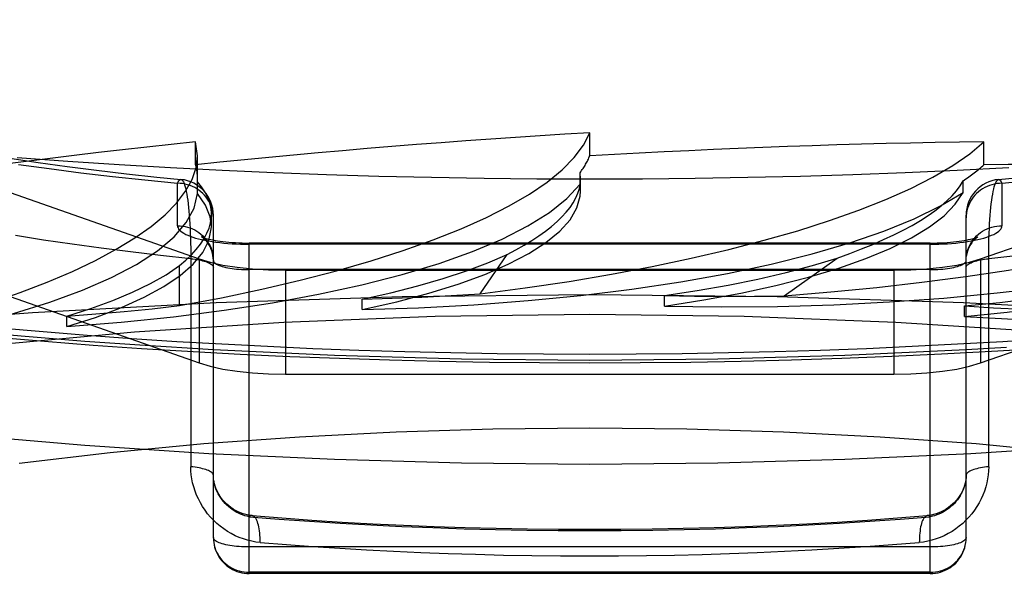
# Model space of a CAD drawing. Header units: inches. Extents: x 0 to 230, y 0 to 149.
# Tile 224 of 256: x 103.092 to 103.367, y 110.27 to 110.429. Entities that reach past the tile are written whole.
import ezdxf

# ---------------------------------------------------------------- set-up
doc = ezdxf.new("R2010")
doc.units = ezdxf.units.IN
doc.header["$LTSCALE"] = 12.6482830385
doc.header["$MEASUREMENT"] = 0
doc.linetypes.add('HIDDEN', pattern=[0.2, 0.1, -0.1])
doc.layers.get('0').update_dxf_attribs({"linetype": 'CONTINUOUS'})
doc.layers.add('DEFAULT_2', color=8, linetype='HIDDEN')

msp = doc.modelspace()

# ---------------------------------------------------------------- linework, layer by layer
at = {"color": 7, "linetype": 'Continuous'}
for p, q in [((103.1123309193, 110.3382860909), (103.1258969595, 110.3373508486)), ((103.1258969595, 110.3373508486), (103.1370095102, 110.3366683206)), ((103.1370095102, 110.3366683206), (103.15340951, 110.3357642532)), ((103.3647776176, 110.3366660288), (103.3766947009, 110.3374028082)), ((103.1797395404, 110.3063458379), (103.1446153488, 110.307987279)), ((103.3917632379, 110.3102706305), (103.3571785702, 110.307987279))]:
    msp.add_line(p, q, dxfattribs=at)
for points in [[(103.1446153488, 110.307987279), (103.1100306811, 110.3102706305), (103.0761665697, 110.3131891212), (103.043189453, 110.3167231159), (103.0112747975, 110.3208592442), (102.9805765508, 110.3255719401), (102.9512610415, 110.3308415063), (102.9234665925, 110.3366369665), (102.8973470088, 110.3429326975), (102.8730221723, 110.3496929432), (102.8506302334, 110.3568866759), (102.8302701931, 110.364474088), (102.8120617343, 110.372419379), (102.7960809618, 110.3806794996), (102.782426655, 110.3892146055), (102.7711504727, 110.3979792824), (102.76232828, 110.4069304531), (102.7559862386, 110.4160212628), (102.7521757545, 110.4252062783), (102.7519447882, 110.4268736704)], [(103.2508969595, 110.384479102), (103.2361723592, 110.3845289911), (103.2214578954, 110.3846786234), (103.2067636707, 110.3849278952), (103.1920997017, 110.3852766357), (103.1774759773, 110.385724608), (103.1629025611, 110.3862715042), (103.148389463, 110.3869169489), (103.1339466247, 110.3876604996), (103.1195839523, 110.3885016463), (103.1053112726, 110.3894398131), (103.0911383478, 110.3904743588)], [(103.3678472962, 110.3876604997), (103.3534044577, 110.386916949), (103.3388913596, 110.3862715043), (103.3243179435, 110.385724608), (103.3096942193, 110.3852766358), (103.2950302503, 110.3849278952), (103.2803360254, 110.3846786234), (103.265621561, 110.3845289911), (103.2508969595, 110.384479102)], [(103.0853396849, 110.3404591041), (103.0987907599, 110.3393234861), (103.1123309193, 110.3382860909)], [(103.15340951, 110.3357642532), (103.167228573, 110.3351208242), (103.1810973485, 110.3345761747), (103.1950075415, 110.3341304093), (103.2089509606, 110.3337836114), (103.2229192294, 110.3335358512), (103.2369045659, 110.333387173), (103.2508969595, 110.3333376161)], [(103.2508969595, 110.3333376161), (103.2649891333, 110.3333878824), (103.2790734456, 110.3335386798), (103.2931396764, 110.333789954), (103.3071798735, 110.3341416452), (103.3211854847, 110.3345936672), (103.3351481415, 110.3351459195), (103.3490593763, 110.3357982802), (103.3647776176, 110.3366660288)], [(103.3571785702, 110.307987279), (103.3220543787, 110.3063458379), (103.2866567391, 110.3053612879), (103.2508969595, 110.3050286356)], [(103.2508969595, 110.3050286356), (103.21513718, 110.3053612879), (103.1797395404, 110.3063458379)]]:
    msp.add_lwpolyline(points, dxfattribs=at)
at = {"layer": 'DEFAULT_2', "color": 8, "linetype": 'HIDDEN'}
for p, q in [((102.9935913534, 110.4141764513), (103.1419028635, 110.3622602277)), ((103.3598910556, 110.3622602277), (103.5082025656, 110.4141764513)), ((103.2508969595, 110.3909934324), (103.2508969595, 110.3974255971)), ((103.1409323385, 110.388503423), (103.1409323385, 110.3949355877)), ((103.1414751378, 110.3910020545), (103.1409323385, 110.3949355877)), ((103.3608615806, 110.388503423), (103.3608615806, 110.3949355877)), ((103.1414781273, 110.3847285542), (103.1414781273, 110.3909825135)), ((102.9935913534, 110.3851986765), (103.1419028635, 110.3332824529)), ((103.2481920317, 110.3830775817), (103.2481920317, 110.3862929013)), ((103.2483506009, 110.3844948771), (103.2481920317, 110.3862929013)), ((103.3598910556, 110.3332824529), (103.5082025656, 110.3851986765)), ((103.1358969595, 110.3715351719), (103.1358969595, 110.3833596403)), ((103.1414422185, 110.3837531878), (103.1414786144, 110.384730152)), ((103.1414422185, 110.3805378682), (103.1414422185, 110.3837531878)), ((103.2483497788, 110.3811942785), (103.2481920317, 110.3830775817)), ((103.2483518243, 110.3812026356), (103.2483518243, 110.3844812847)), ((103.3550240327, 110.3807810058), (103.3550240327, 110.3839963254)), ((103.3658969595, 110.3833596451), (103.3658969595, 110.3715351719)), ((103.1453534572, 110.3713148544), (103.1453534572, 110.3747371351)), ((103.1458969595, 110.2846018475), (103.1458969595, 110.3744759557)), ((103.3558969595, 110.2846018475), (103.3558969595, 110.3744759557)), ((103.1558969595, 110.2746018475), (103.1558969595, 110.3666995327)), ((103.3458969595, 110.3666995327), (103.1558969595, 110.3666995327)), ((103.3458969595, 110.366358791), (103.1558969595, 110.366358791)), ((103.3458969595, 110.2746018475), (103.3458969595, 110.3666995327)), ((103.1396014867, 110.3638071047), (103.1396066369, 110.3043772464)), ((103.2203496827, 110.3525491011), (103.2278491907, 110.3635571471)), ((103.136467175, 110.3492662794), (103.136467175, 110.3604441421)), ((103.1419028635, 110.3622602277), (103.1419028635, 110.3332824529)), ((103.3051603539, 110.3520120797), (103.3199315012, 110.3625158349)), ((103.3598910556, 110.3622602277), (103.3598910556, 110.3332824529)), ((103.3458969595, 110.3592877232), (103.1558969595, 110.3592877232)), ((103.166025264, 110.3591118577), (103.166025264, 110.3301340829)), ((103.166025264, 110.3591118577), (103.335768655, 110.3591118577)), ((103.335768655, 110.3591118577), (103.335768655, 110.3301340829)), ((103.2717207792, 110.3491128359), (103.2717207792, 110.35203715)), ((103.18740131, 110.3481465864), (103.18740131, 110.3510709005)), ((103.3554075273, 110.3462747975), (103.3554075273, 110.3491991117)), ((103.1050111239, 110.3434054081), (103.1050111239, 110.3463297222)), ((103.1458969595, 110.3369051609), (103.1254064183, 110.3382332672)), ((103.3671864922, 110.3376257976), (103.3558969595, 110.3369051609)), ((103.166025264, 110.3301340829), (103.335768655, 110.3301340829)), ((103.3556634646, 110.2824535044), (103.3557951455, 110.2832270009)), ((103.3557926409, 110.2831611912), (103.3558714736, 110.2839126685)), ((103.3558707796, 110.2838787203), (103.3558969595, 110.2846018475)), ((103.3458969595, 110.2820136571), (103.1558969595, 110.2820136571)), ((103.3458969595, 110.2749425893), (103.1558969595, 110.2749425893)), ((103.3458969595, 110.2746018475), (103.1558969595, 110.2746018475))]:
    msp.add_line(p, q, dxfattribs=at)
for points in [[(103.1254064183, 110.3382332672), (103.1100306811, 110.3392484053), (103.0761665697, 110.342166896), (103.043189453, 110.3457008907), (103.0112747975, 110.349837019), (102.9805765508, 110.3545497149), (102.9512610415, 110.3598192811), (102.9234665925, 110.3656147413), (102.8973470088, 110.3719104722), (102.8730221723, 110.378670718), (102.8506302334, 110.3858644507), (102.8302701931, 110.3934518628), (102.8120617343, 110.4013971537), (102.7960809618, 110.4096572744), (102.782426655, 110.4181923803), (102.7711504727, 110.4269570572), (102.76232828, 110.4359082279), (102.7559862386, 110.4449990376), (102.7521757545, 110.4541840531), (102.7508969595, 110.4634159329)], [(103.089093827, 110.3903270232), (103.0970276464, 110.3891681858), (103.1051108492, 110.3880652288), (103.1133344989, 110.3870199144), (103.1216910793, 110.3860336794), (103.1301719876, 110.3851079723), (103.1368731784, 110.3844282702)], [(103.0915080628, 110.3886288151), (103.100138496, 110.3874394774), (103.1089028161, 110.3863167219), (103.1177903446, 110.3852617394), (103.1267868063, 110.384276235), (103.1358969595, 110.3833596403)], [(103.3649207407, 110.3844282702), (103.3716231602, 110.3851081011)], [(103.1050111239, 110.3434054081), (103.1201406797, 110.344624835), (103.1347540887, 110.3461408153), (103.1488946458, 110.3479595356), (103.162432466, 110.3500624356), (103.175277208, 110.3524389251), (103.1873535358, 110.3550712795), (103.1985768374, 110.3579450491), (103.2088846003, 110.3610398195), (103.2182025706, 110.3643379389), (103.2264813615, 110.3678166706), (103.2336591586, 110.3714564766), (103.2396989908, 110.3752301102), (103.2445360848, 110.3790995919), (103.2481920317, 110.3830775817)], [(103.1358969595, 110.3833596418), (103.1360828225, 110.383742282), (103.1362703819, 110.3840412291), (103.1364575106, 110.3842558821), (103.136644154, 110.3843856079), (103.1368296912, 110.3844301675), (103.1368731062, 110.3844282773)], [(103.1458969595, 110.3737003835), (103.1458714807, 110.3743894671), (103.1457951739, 110.3750750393), (103.1456684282, 110.3757536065), (103.1454918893, 110.376421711), (103.1452664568, 110.3770759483), (103.1449932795, 110.3777129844), (103.1446737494, 110.3783295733), (103.1443094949, 110.3789225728), (103.1439023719, 110.3794889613), (103.1434544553, 110.3800258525), (103.1429680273, 110.3805305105), (103.1424455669, 110.3810003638), (103.1418897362, 110.3814330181), (103.1413033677, 110.3818262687), (103.1406894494, 110.3821781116), (103.1400511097, 110.3824867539), (103.1393916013, 110.3827506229), (103.1387142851, 110.382968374), (103.1380226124, 110.3831388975), (103.1373201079, 110.3832613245), (103.1366103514, 110.3833350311), (103.1358969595, 110.3833596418)], [(103.1368731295, 110.384428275), (103.137013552, 110.3843896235), (103.1371951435, 110.384264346), (103.1373738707, 110.3840549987), (103.1375491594, 110.3837625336), (103.1377204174, 110.3833881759), (103.1378871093, 110.3829334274), (103.1380486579, 110.3824000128), (103.1382045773, 110.3817899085), (103.1383543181, 110.3811052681), (103.1384974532, 110.3803484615), (103.138633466, 110.3795220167), (103.1387619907, 110.3786286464), (103.1388825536, 110.3776711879), (103.1389948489, 110.3766526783), (103.1390984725, 110.3755760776), (103.1391931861, 110.3744445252), (103.1392786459, 110.3732610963), (103.1393546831, 110.3720289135), (103.139420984, 110.3707513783), (103.139477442, 110.3694318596), (103.1395237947, 110.3680740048), (103.1395600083, 110.3666815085), (103.1395858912, 110.3652580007), (103.1396014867, 110.3638071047)], [(103.3658969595, 110.3833596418), (103.3651835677, 110.3833350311), (103.3644738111, 110.3832613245), (103.3637713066, 110.3831388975), (103.363079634, 110.382968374), (103.3624023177, 110.3827506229), (103.3617428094, 110.3824867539), (103.3611044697, 110.3821781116), (103.3604905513, 110.3818262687), (103.3599041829, 110.3814330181), (103.3593483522, 110.3810003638), (103.3588258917, 110.3805305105), (103.3583394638, 110.3800258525), (103.3578915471, 110.3794889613), (103.3574844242, 110.3789225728), (103.3571201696, 110.3783295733), (103.3568006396, 110.3777129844), (103.3565274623, 110.3770759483), (103.3563020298, 110.376421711), (103.3561254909, 110.3757536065), (103.3559987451, 110.3750750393), (103.3559224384, 110.3743894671), (103.3558969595, 110.3737003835)], [(103.3621872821, 110.3043772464), (103.3621924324, 110.3638071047), (103.3622080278, 110.3652580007), (103.3622339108, 110.3666815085), (103.3622701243, 110.3680740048), (103.362316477, 110.3694318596), (103.3623729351, 110.3707513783), (103.362439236, 110.3720289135), (103.3625152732, 110.3732610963), (103.362600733, 110.3744445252), (103.3626954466, 110.3755760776), (103.3627990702, 110.3766526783), (103.3629113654, 110.3776711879), (103.3630319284, 110.3786286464), (103.3631604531, 110.3795220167), (103.3632964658, 110.3803484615), (103.363439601, 110.3811052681), (103.3635893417, 110.3817899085), (103.3637452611, 110.3824000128), (103.3639068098, 110.3829334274), (103.3640735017, 110.3833881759), (103.3642447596, 110.3837625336), (103.3644200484, 110.3840549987), (103.3645987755, 110.384264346), (103.3647803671, 110.3843896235), (103.3649207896, 110.384428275)], [(103.3649208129, 110.3844282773), (103.3649642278, 110.3844301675), (103.3651497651, 110.3843856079), (103.3653364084, 110.3842558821), (103.3655235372, 110.3840412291), (103.3657110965, 110.383742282), (103.3658969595, 110.3833596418)], [(103.3658969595, 110.3833596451), (103.3750069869, 110.3842762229)], [(103.0270536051, 110.3350333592), (103.0411351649, 110.3369142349), (103.0545094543, 110.3390639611), (103.0672149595, 110.3414905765), (103.0791362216, 110.3441699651), (103.0901913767, 110.3470876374), (103.1003181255, 110.3502227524), (103.1094428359, 110.3535572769), (103.1175176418, 110.3570682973), (103.1244812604, 110.3607350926), (103.1303003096, 110.3645330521), (103.1349270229, 110.3684401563), (103.1383432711, 110.3724279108), (103.1405107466, 110.3764560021), (103.1414422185, 110.3805378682)], [(103.1453508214, 110.3713167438), (103.1450266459, 110.373995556), (103.1437297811, 110.3772759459), (103.1414422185, 110.3805378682)], [(103.18740131, 110.3481465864), (103.1970615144, 110.350337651), (103.2059800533, 110.3527006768), (103.2141797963, 110.355243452), (103.2215921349, 110.3579426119), (103.2281670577, 110.3607836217), (103.2338716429, 110.3637477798), (103.2386630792, 110.3668179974), (103.2425210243, 110.369974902), (103.2454136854, 110.3732006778), (103.2473326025, 110.3764735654), (103.2482563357, 110.3797624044), (103.2483497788, 110.3811942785)], [(103.18740131, 110.3481465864), (103.203119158, 110.348667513), (103.2185276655, 110.349503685), (103.2336736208, 110.3506592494), (103.2484166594, 110.3521217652), (103.2626607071, 110.3538848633), (103.2763196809, 110.3559344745), (103.2893005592, 110.3582601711), (103.3015280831, 110.3608446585), (103.3129172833, 110.3636738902), (103.323404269, 110.3667276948), (103.3329150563, 110.3699896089), (103.341394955, 110.3734344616), (103.3487546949, 110.3770277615), (103.3550240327, 110.3807810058)], [(103.2717207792, 110.3491128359), (103.2827042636, 110.3508364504), (103.293072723, 110.3527627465), (103.3028539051, 110.3548983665), (103.3119645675, 110.357223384), (103.320345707, 110.3597257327), (103.3279523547, 110.3623884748), (103.3347308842, 110.3651967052), (103.3406482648, 110.3681322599), (103.3456612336, 110.3711790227), (103.3497468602, 110.374315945), (103.3528631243, 110.3775133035), (103.3550240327, 110.3807810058)], [(103.1050111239, 110.3434054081), (103.1130545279, 110.3459973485), (103.120252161, 110.3487253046), (103.12662132, 110.3515979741), (103.1321101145, 110.3545892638), (103.1366790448, 110.357682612), (103.1403082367, 110.3608581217), (103.1429669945, 110.3640970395), (103.1446482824, 110.3673793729), (103.1453327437, 110.3706861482), (103.1453508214, 110.3713167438)], [(103.1358969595, 110.3715351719), (103.1366103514, 110.3715105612), (103.1373201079, 110.3714368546), (103.1380226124, 110.3713144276), (103.1387142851, 110.3711439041), (103.1393916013, 110.370926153), (103.1400511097, 110.370662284), (103.1406894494, 110.3703536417), (103.1413033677, 110.3700017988), (103.1418897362, 110.3696085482), (103.1424455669, 110.3691758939), (103.1429680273, 110.3687060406), (103.1434544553, 110.3682013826), (103.1439023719, 110.3676644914), (103.1443094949, 110.3670981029), (103.1446737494, 110.3665051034), (103.1449932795, 110.3658885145), (103.1452664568, 110.3652514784), (103.1454918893, 110.3645972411), (103.1456684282, 110.3639291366), (103.1457951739, 110.3632505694), (103.1458714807, 110.3625649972)], [(103.1358969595, 110.3715351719), (103.135933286, 110.3712230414), (103.1360420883, 110.3709127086), (103.1362237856, 110.3706034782), (103.1364771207, 110.3702974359), (103.136801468, 110.369996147), (103.1371953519, 110.3697004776), (103.1376577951, 110.3694114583), (103.1381866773, 110.3691301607), (103.1387803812, 110.3688576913), (103.1394364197, 110.3685949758), (103.1401527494, 110.3683430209), (103.1409264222, 110.3681026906), (103.1417549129, 110.3678749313), (103.1426349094, 110.3676605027), (103.1435634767, 110.367460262), (103.1445369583, 110.3672748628), (103.1455520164, 110.367105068), (103.1466047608, 110.3669514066), (103.1476916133, 110.3668145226), (103.1488082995, 110.3666948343), (103.1499506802, 110.3665928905), (103.1511147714, 110.3665089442), (103.1522972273, 110.3664433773), (103.1534919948, 110.3663963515), (103.1546910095, 110.3663681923), (103.1558969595, 110.366358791)], [(103.2717207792, 110.3491128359), (103.2875493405, 110.348919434), (103.3032847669, 110.3490503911), (103.3189759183, 110.3495076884), (103.3344762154, 110.3502853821), (103.3496867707, 110.3513815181), (103.3645133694, 110.3527861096), (103.3788574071, 110.3544930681), (103.3926331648, 110.3564887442), (103.4057475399, 110.3587631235), (103.4181240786, 110.3612992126), (103.4296788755, 110.3640841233), (103.4403411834, 110.3670955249), (103.4499999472, 110.3703034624), (103.4586921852, 110.3737179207)], [(103.3458969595, 110.366358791), (103.3471029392, 110.366368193), (103.3483019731, 110.3663963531), (103.3494967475, 110.3664433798), (103.350679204, 110.3665089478), (103.3518432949, 110.366592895), (103.3529856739, 110.3666948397), (103.3541023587, 110.3668145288), (103.3551892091, 110.3669514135), (103.3562419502, 110.3671050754), (103.3572570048, 110.3672748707), (103.3582304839, 110.3674602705), (103.3591590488, 110.3676605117), (103.3600390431, 110.3678749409), (103.3608675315, 110.3681027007), (103.3616412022, 110.3683430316), (103.3623575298, 110.3685949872), (103.3630135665, 110.3688577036), (103.3636072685, 110.3691301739), (103.3641361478, 110.369411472), (103.3645985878, 110.3697004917), (103.3649924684, 110.3699961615), (103.3653168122, 110.3702974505), (103.3655701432, 110.3706034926), (103.3657518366, 110.3709127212), (103.3658606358, 110.3712230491), (103.3658969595, 110.3715351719)], [(103.3554075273, 110.3462747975), (103.3673805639, 110.3474785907), (103.3788839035, 110.3489096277), (103.3899493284, 110.3505732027), (103.4004814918, 110.3524534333), (103.4104141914, 110.3545410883), (103.4196917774, 110.3568215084), (103.4282514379, 110.3592824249), (103.4360484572, 110.3619074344), (103.4430294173, 110.3646826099), (103.4491576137, 110.3675882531), (103.4543717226, 110.3705969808), (103.4586921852, 110.3737179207)], [(103.3558969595, 110.3618759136), (103.3559224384, 110.3625649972), (103.3559987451, 110.3632505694), (103.3561254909, 110.3639291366), (103.3563020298, 110.3645972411), (103.3565274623, 110.3652514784), (103.3568006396, 110.3658885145), (103.3571201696, 110.3665051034), (103.3574844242, 110.3670981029), (103.3578915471, 110.3676644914), (103.3583394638, 110.3682013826), (103.3588258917, 110.3687060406), (103.3593483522, 110.3691758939), (103.3599041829, 110.3696085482), (103.3604905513, 110.3700017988), (103.3611044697, 110.3703536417), (103.3617428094, 110.370662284), (103.3624023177, 110.370926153), (103.363079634, 110.3711439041), (103.3637713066, 110.3713144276), (103.3644738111, 110.3714368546), (103.3651835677, 110.3715105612), (103.3658969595, 110.3715351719)], [(103.1396066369, 110.362332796), (103.1311538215, 110.3632457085), (103.1228126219, 110.3642249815), (103.114590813, 110.3652697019), (103.1064960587, 110.3663788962), (103.0985359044, 110.3675515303), (103.0907177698, 110.3687865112)], [(103.1426430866, 110.3684208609), (103.1426124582, 110.3684379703), (103.1426078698, 110.3684404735), (103.142642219, 110.3684240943), (103.1427181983, 110.3683904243), (103.1428392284, 110.368340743), (103.143008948, 110.3682763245), (103.1432303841, 110.3681987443), (103.1435070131, 110.3681094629), (103.1438406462, 110.3680104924), (103.1442334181, 110.36790368), (103.144685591, 110.3677912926), (103.1451974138, 110.3676754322), (103.1457675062, 110.3675583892), (103.1463940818, 110.3674423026), (103.1470743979, 110.367329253), (103.1478050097, 110.3672211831), (103.1485821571, 110.3671198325), (103.1494012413, 110.367026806), (103.150257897, 110.3669434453), (103.1511470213, 110.366870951), (103.1520636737, 110.3668102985), (103.1530023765, 110.3667623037), (103.1539578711, 110.366727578), (103.1549239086, 110.3667065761), (103.1558969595, 110.3666995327)], [(103.1458969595, 110.3618759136), (103.1458700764, 110.3625576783), (103.1457893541, 110.3632362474), (103.145654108, 110.3639102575), (103.1454680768, 110.3645622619), (103.1452375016, 110.3651802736), (103.1449722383, 110.3657516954), (103.1446853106, 110.3662653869), (103.1443889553, 110.3667171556), (103.1440985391, 110.3671013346), (103.1438217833, 110.3674238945), (103.1435681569, 110.3676875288), (103.1433405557, 110.3679006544), (103.1431417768, 110.368069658), (103.1429731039, 110.3682006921), (103.1428346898, 110.3682994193), (103.1427279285, 110.3683696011), (103.1426530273, 110.3684151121), (103.1426430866, 110.3684208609)], [(103.3458969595, 110.3666995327), (103.3468623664, 110.3667064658), (103.347821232, 110.3667271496), (103.3487700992, 110.3667613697), (103.3497028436, 110.366808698), (103.3506143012, 110.3668685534), (103.3514990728, 110.3669401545), (103.3523522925, 110.3670225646), (103.3531688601, 110.3671146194), (103.3539443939, 110.3672150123), (103.3546743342, 110.3673221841), (103.3553549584, 110.3674344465), (103.3559826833, 110.3675498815), (103.3565546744, 110.3676664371), (103.3570690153, 110.3677819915), (103.3575242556, 110.3678942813), (103.3579204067, 110.3680011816), (103.3582575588, 110.3681004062), (103.3585378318, 110.3681901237), (103.3587630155, 110.3682683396), (103.3589366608, 110.3683336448), (103.3590618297, 110.3683845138), (103.3591426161, 110.3684199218), (103.3591817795, 110.3684383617)], [(103.3591817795, 110.3684383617), (103.3591855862, 110.3684401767), (103.359154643, 110.3684230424), (103.3590924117, 110.3683860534), (103.3590016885, 110.3683279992), (103.3588841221, 110.3682468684), (103.3587418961, 110.3681408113), (103.3585761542, 110.3680069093), (103.3583887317, 110.3678422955), (103.3581811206, 110.367643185), (103.3579553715, 110.3674054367), (103.357714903, 110.3671253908), (103.3574631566, 110.3667983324), (103.3572068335, 110.3664228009), (103.356952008, 110.3659960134), (103.3567077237, 110.3655200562), (103.3564819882, 110.3649963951), (103.3562835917, 110.3644302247), (103.356120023, 110.3638269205), (103.3559979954, 110.3631943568)], [(103.1874158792, 110.351074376), (103.1954310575, 110.3528675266), (103.2029469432, 110.3547792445), (103.2099740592, 110.3568129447), (103.2164808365, 110.3589583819), (103.222435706, 110.361205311), (103.2278491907, 110.3635571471)], [(103.3706400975, 110.3632457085), (103.3621872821, 110.362332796)], [(103.10502314, 110.3463337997), (103.1117134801, 110.3484599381), (103.1178325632, 110.3506804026), (103.1233884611, 110.3529990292), (103.1283569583, 110.3554043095), (103.1327138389, 110.3578847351), (103.136467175, 110.3604441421)], [(103.1396066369, 110.362332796), (103.1402123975, 110.3622640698), (103.1407992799, 110.3621851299), (103.1413647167, 110.3620963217), (103.1419062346, 110.3619980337), (103.1424214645, 110.3618906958), (103.1429081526, 110.3617747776), (103.1433641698, 110.3616507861), (103.1437875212, 110.3615192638), (103.1441763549, 110.3613807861), (103.1445289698, 110.3612359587), (103.1448438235, 110.3610854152), (103.1451195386, 110.360929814), (103.145354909, 110.3607698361), (103.145548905, 110.360606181), (103.145700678, 110.3604395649), (103.145809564, 110.3602707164), (103.1458750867, 110.3601003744), (103.1458969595, 110.3599292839)], [(103.1419028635, 110.3622602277), (103.1450046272, 110.3613390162), (103.1485271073, 110.3605694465), (103.1525202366, 110.3599450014), (103.1568342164, 110.3594852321), (103.1613192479, 110.3592096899), (103.166025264, 110.3591118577)], [(103.1458969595, 110.3618759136), (103.1459224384, 110.3616912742), (103.1459987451, 110.3615075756), (103.146125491, 110.3613257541), (103.14630203, 110.361146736), (103.1465274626, 110.3609714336), (103.14680064, 110.3608007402), (103.1471201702, 110.3606355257), (103.1474844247, 110.360476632), (103.1478915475, 110.3603248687), (103.148339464, 110.3601810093), (103.1488258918, 110.3600457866), (103.149348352, 110.3599198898), (103.1499041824, 110.3598039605), (103.1504905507, 110.3596985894), (103.1511044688, 110.3596043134), (103.1517428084, 110.3595216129), (103.1524023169, 110.3594509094), (103.1530796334, 110.3593925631), (103.1537713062, 110.3593468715), (103.1544738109, 110.3593140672), (103.1551835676, 110.3592943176), (103.1558969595, 110.3592877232)], [(103.2717374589, 110.3520399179), (103.2808339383, 110.3534455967), (103.2895182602, 110.3549904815), (103.2978030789, 110.3566774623), (103.3056504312, 110.3584978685), (103.3130223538, 110.3604430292), (103.3199315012, 110.3625158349)], [(103.335768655, 110.3591118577), (103.3404746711, 110.3592096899), (103.3449597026, 110.3594852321), (103.3492736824, 110.3599450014), (103.3532668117, 110.3605694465), (103.3567892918, 110.3613390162), (103.3598910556, 110.3622602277)], [(103.3458969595, 110.3592877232), (103.3466103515, 110.3592943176), (103.3473201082, 110.3593140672), (103.3480226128, 110.3593468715), (103.3487142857, 110.3593925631), (103.3493916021, 110.3594509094), (103.3500511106, 110.3595216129), (103.3506894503, 110.3596043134), (103.3513033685, 110.3596985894), (103.3518897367, 110.3598039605), (103.3524455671, 110.3599198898), (103.3529680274, 110.3600457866), (103.3534544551, 110.3601810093), (103.3539023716, 110.3603248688), (103.3543094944, 110.360476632), (103.3546737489, 110.3606355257), (103.354993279, 110.3608007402), (103.3552664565, 110.3609714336), (103.3554918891, 110.361146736), (103.3556684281, 110.3613257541), (103.3557951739, 110.3615075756), (103.3558714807, 110.3616912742), (103.3558969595, 110.3618759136)], [(103.3554075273, 110.3462747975), (103.370865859, 110.3453729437), (103.3864500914, 110.3447947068), (103.402209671, 110.3445398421), (103.417996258, 110.344609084), (103.4337111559, 110.3450049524), (103.4492548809, 110.3457218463), (103.4645262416, 110.3467582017), (103.4794316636, 110.3481044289), (103.4938727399, 110.3497548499), (103.5077627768, 110.3516961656), (103.5210104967, 110.3539194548), (103.533531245, 110.3564059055), (103.545195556, 110.359131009), (103.556046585, 110.3621029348)], [(103.3558969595, 110.3599292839), (103.3559188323, 110.3601003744), (103.3559843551, 110.3602707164), (103.3560932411, 110.3604395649), (103.356245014, 110.360606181), (103.35643901, 110.3607698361), (103.3566743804, 110.360929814), (103.3569500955, 110.3610854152), (103.3572649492, 110.3612359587), (103.3576175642, 110.3613807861), (103.3580063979, 110.3615192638), (103.3584297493, 110.3616507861), (103.3588857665, 110.3617747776), (103.3593724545, 110.3618906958), (103.3598876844, 110.3619980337), (103.3604292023, 110.3620963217), (103.3609946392, 110.3621851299), (103.3615815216, 110.3622640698), (103.3621872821, 110.362332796)], [(103.3554258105, 110.3492010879), (103.3653271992, 110.3501765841), (103.3749160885, 110.3513076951), (103.3842068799, 110.3525966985), (103.3931563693, 110.3540367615), (103.4017213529, 110.3556210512), (103.4099162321, 110.3573518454)], [(103.2508969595, 110.3522930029), (103.1986026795, 110.3517332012), (103.1466656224, 110.3500576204), (103.0954405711, 110.3472777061), (103.0452774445, 110.3434124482), (102.9965189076, 110.3384882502), (102.9494980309, 110.3325387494), (102.9045360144, 110.3256045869), (102.8619399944, 110.3177331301), (102.8220009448, 110.308978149), (102.7849916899, 110.2993994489), (102.7511650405, 110.2890624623), (102.7207520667, 110.2780378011), (102.6939605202, 110.2664007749), (102.6709734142, 110.2542308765), (102.6519477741, 110.2416112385), (102.6370135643, 110.228628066), (102.6262728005, 110.2153700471), (102.6197988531, 110.2019277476), (102.6176359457, 110.188392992)], [(103.1874158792, 110.351074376), (103.1957513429, 110.3513073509), (103.204018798, 110.3516307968), (103.2122182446, 110.3520447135), (103.2203496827, 110.3525491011)], [(103.8841579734, 110.188392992), (103.8819950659, 110.2019277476), (103.8755211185, 110.2153700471), (103.8647803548, 110.228628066), (103.8498461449, 110.2416112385), (103.8308205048, 110.2542308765), (103.8078333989, 110.2664007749), (103.7810418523, 110.2780378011), (103.7506288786, 110.2890624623), (103.7168022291, 110.2993994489), (103.6797929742, 110.308978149), (103.6398539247, 110.3177331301), (103.5972579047, 110.3256045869), (103.5522958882, 110.3325387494), (103.5052750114, 110.3384882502), (103.4565164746, 110.3434124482), (103.406353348, 110.3472777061), (103.3551282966, 110.3500576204), (103.3031912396, 110.3517332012), (103.2508969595, 110.3522930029)], [(103.2717374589, 110.3520399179), (103.2801025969, 110.3518947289), (103.2884614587, 110.3518416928), (103.2968140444, 110.3518808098), (103.3051603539, 110.3520120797)], [(103.10502314, 110.3463337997), (103.1130756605, 110.3469378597), (103.1210005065, 110.3476279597), (103.128797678, 110.3484040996), (103.136467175, 110.3492662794)], [(103.3554258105, 110.3492010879), (103.3635664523, 110.3486821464), (103.3717627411, 110.34825424), (103.3800146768, 110.3479173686), (103.3883222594, 110.3476715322)], [(103.2508969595, 110.3467589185), (103.2078109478, 110.3462045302), (103.1655449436, 110.3445831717), (103.1239018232, 110.3418793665), (103.0834729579, 110.3381395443), (103.0446680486, 110.3333850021), (103.0078349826, 110.3276756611), (102.9733595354, 110.3210530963), (102.9415377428, 110.3135936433), (102.9127166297, 110.3053575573), (102.8871290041, 110.296434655), (102.8650698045, 110.286901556), (102.846699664, 110.2768581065), (102.8322501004, 110.2663943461), (102.8218033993, 110.2556163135), (102.8155187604, 110.2446240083), (102.8133969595, 110.2335255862)], [(103.6883969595, 110.2335255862), (103.6862751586, 110.2446240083), (103.6799905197, 110.2556163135), (103.6695438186, 110.2663943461), (103.655094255, 110.2768581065), (103.6367241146, 110.286901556), (103.6146649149, 110.296434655), (103.5890772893, 110.3053575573), (103.5602561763, 110.3135936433), (103.5284343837, 110.3210530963), (103.4939589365, 110.3276756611), (103.4571258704, 110.3333850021), (103.4183209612, 110.3381395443), (103.3778920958, 110.3418793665), (103.3362489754, 110.3445831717), (103.2939829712, 110.3462045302), (103.2508969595, 110.3467589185)], [(103.2508969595, 110.3356887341), (103.2379747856, 110.3357325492), (103.2250700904, 110.335863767), (103.2121784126, 110.3360824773), (103.199313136, 110.3363884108), (103.1864832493, 110.336781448), (103.1736974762, 110.33726123), (103.1609646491, 110.3378275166), (103.1482934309, 110.3384798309), (103.1356925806, 110.3392178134), (103.123170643, 110.3400408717), (103.1107362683, 110.34094853), (103.0983978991, 110.3419400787), (103.0861641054, 110.3430149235)], [(103.3786235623, 110.3400408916), (103.3661016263, 110.3392178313), (103.3535007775, 110.3384798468), (103.3408295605, 110.3378275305), (103.3280967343, 110.3372612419), (103.3153109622, 110.336781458), (103.3024810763, 110.3363884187), (103.2896158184, 110.3360824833), (103.2767241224, 110.3358637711), (103.2638193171, 110.3357325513), (103.2508969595, 110.3356887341)], [(103.2508969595, 110.3340064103), (103.21513718, 110.3343390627), (103.1797395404, 110.3353236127), (103.1458969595, 110.3369051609)], [(103.3558969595, 110.3369051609), (103.3220543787, 110.3353236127), (103.2866567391, 110.3343390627), (103.2508969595, 110.3340064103)], [(103.1419028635, 110.3332824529), (103.1450046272, 110.3323612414), (103.1485271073, 110.3315916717), (103.1525202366, 110.3309672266), (103.1568342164, 110.3305074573), (103.1613192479, 110.3302319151), (103.166025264, 110.3301340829)], [(103.335768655, 110.3301340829), (103.3404746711, 110.3302319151), (103.3449597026, 110.3305074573), (103.3492736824, 110.3309672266), (103.3532668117, 110.3315916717), (103.3567892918, 110.3323612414), (103.3598910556, 110.3332824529)], [(103.0916955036, 110.3053294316), (103.117070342, 110.3083292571), (103.1432093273, 110.3108011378), (103.1698942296, 110.3127176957), (103.196890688, 110.314084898), (103.2238532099, 110.3148991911), (103.2508969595, 110.3151617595)], [(103.2508969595, 110.3151617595), (103.2779613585, 110.3148987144), (103.3049415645, 110.3140833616), (103.3319533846, 110.312714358), (103.3586493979, 110.310795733), (103.3847929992, 110.3083218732), (103.4101675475, 110.3053203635), (103.4345287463, 110.3018049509), (103.4577229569, 110.297811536), (103.4795380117, 110.2933721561), (103.4999052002, 110.2885121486), (103.5187145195, 110.2832579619), (103.5358776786, 110.2776383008), (103.5513030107, 110.2716760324), (103.5648906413, 110.2654151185), (103.5765292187, 110.2588917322)], [(103.1589614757, 110.2832542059), (103.1577821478, 110.2833887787), (103.1566074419, 110.2835965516), (103.1554346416, 110.2838779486), (103.1542719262, 110.2842316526), (103.1531247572, 110.284657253), (103.1519983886, 110.2851523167), (103.1508982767, 110.2857153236), (103.1498290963, 110.2863429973), (103.1487959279, 110.2870328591), (103.1478028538, 110.2877808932), (103.146854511, 110.2885837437), (103.1459541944, 110.2894368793), (103.1451061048, 110.2903359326), (103.144312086, 110.2912770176), (103.1435750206, 110.2922557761), (103.1428959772, 110.2932692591), (103.1422764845, 110.2943143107), (103.1417180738, 110.295387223), (103.1412221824, 110.2964854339), (103.1407906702, 110.2976023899), (103.1404258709, 110.2987327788), (103.1401278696, 110.2998703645), (103.1398980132, 110.301008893), (103.1397349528, 110.3021431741), (103.1396377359, 110.3032650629), (103.1396066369, 110.3043772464)], [(103.1458969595, 110.3019737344), (103.1458750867, 110.3021448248), (103.145809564, 110.3023151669), (103.145700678, 110.3024840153), (103.145548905, 110.3026506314), (103.145354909, 110.3028142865), (103.1451195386, 110.3029742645), (103.1448438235, 110.3031298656), (103.1445289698, 110.3032804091), (103.1441763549, 110.3034252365), (103.1437875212, 110.3035637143), (103.1433641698, 110.3036952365), (103.1429081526, 110.303819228), (103.1424214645, 110.3039351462), (103.1419062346, 110.3040424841), (103.1413647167, 110.3041407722), (103.1407992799, 110.3042295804), (103.1402123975, 110.3043085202), (103.1396066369, 110.3043772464)], [(103.3621872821, 110.3043772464), (103.3621561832, 110.3032650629), (103.3620589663, 110.3021431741), (103.3618959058, 110.301008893), (103.3616660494, 110.2998703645), (103.3613680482, 110.2987327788), (103.3610032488, 110.2976023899), (103.3605717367, 110.2964854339), (103.3600758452, 110.295387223), (103.3595174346, 110.2943143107), (103.3588979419, 110.2932692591), (103.3582188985, 110.2922557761), (103.357481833, 110.2912770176), (103.3566878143, 110.2903359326), (103.3558397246, 110.2894368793), (103.354939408, 110.2885837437), (103.3539910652, 110.2877808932), (103.3529979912, 110.2870328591), (103.3519648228, 110.2863429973), (103.3508956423, 110.2857153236), (103.3497955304, 110.2851523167), (103.3486691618, 110.284657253), (103.3475219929, 110.2842316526), (103.3463592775, 110.2838779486), (103.3451864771, 110.2835965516), (103.3440117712, 110.2833887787), (103.3428324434, 110.2832542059)], [(103.3621872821, 110.3043772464), (103.3615815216, 110.3043085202), (103.3609946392, 110.3042295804), (103.3604292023, 110.3041407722), (103.3598876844, 110.3040424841), (103.3593724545, 110.3039351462), (103.3588857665, 110.303819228), (103.3584297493, 110.3036952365), (103.3580063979, 110.3035637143), (103.3576175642, 110.3034252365), (103.3572649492, 110.3032804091), (103.3569500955, 110.3031298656), (103.3566743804, 110.3029742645), (103.35643901, 110.3028142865), (103.356245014, 110.3026506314), (103.3560932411, 110.3024840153), (103.3559843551, 110.3023151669), (103.3559188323, 110.3021448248), (103.3558969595, 110.3019737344)], [(103.1564017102, 110.2907882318), (103.1556705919, 110.2908974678), (103.1549384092, 110.2910580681), (103.15421099, 110.2912691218), (103.1534933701, 110.2915291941), (103.1527907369, 110.2918361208), (103.1521080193, 110.2921871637), (103.1514499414, 110.2925789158), (103.1508209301, 110.2930073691), (103.1502245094, 110.2934683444), (103.1496643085, 110.293956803), (103.149141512, 110.2944691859), (103.1486575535, 110.2950014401), (103.1482131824, 110.2955499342), (103.1478089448, 110.2961110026), (103.1474450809, 110.2966811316), (103.1471217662, 110.2972564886), (103.1468380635, 110.2978350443), (103.146593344, 110.298414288), (103.1463865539, 110.2989929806), (103.1462168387, 110.2995698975), (103.1460836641, 110.3001433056), (103.1459864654, 110.3007118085), (103.1459247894, 110.3012739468), (103.1458981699, 110.3018289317), (103.1458969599, 110.301971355)], [(103.1558969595, 110.2904498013), (103.1552888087, 110.290569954), (103.1546807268, 110.2907270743), (103.1540747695, 110.2909216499), (103.153474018, 110.2911528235), (103.1528812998, 110.2914197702), (103.1522993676, 110.2917213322), (103.1517309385, 110.2920561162), (103.151178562, 110.292422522), (103.1506447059, 110.2928187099), (103.1501316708, 110.2932426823), (103.1496416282, 110.2936922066), (103.1491765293, 110.294165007), (103.1487383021, 110.2946584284), (103.1483281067, 110.2951704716), (103.1479472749, 110.2956986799), (103.1475964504, 110.2962414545), (103.1472763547, 110.2967970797), (103.1469878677, 110.2973635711), (103.1467315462, 110.2979394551), (103.1465087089, 110.2985214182), (103.1463200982, 110.2991065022), (103.1461662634, 110.2996916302), (103.1460473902, 110.3002735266), (103.1459632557, 110.300849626), (103.1459133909, 110.3014168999), (103.1458969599, 110.301971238)], [(103.3558969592, 110.3019714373), (103.3558951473, 110.3017964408), (103.3558665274, 110.301241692), (103.3558029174, 110.3006798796), (103.3557038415, 110.3001117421), (103.3555688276, 110.2995387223), (103.3553972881, 110.2989621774), (103.3551886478, 110.2983838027), (103.3549420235, 110.2978048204), (103.3546563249, 110.2972264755), (103.3543308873, 110.2966512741), (103.3539647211, 110.2960812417), (103.353558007, 110.29552028), (103.3531109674, 110.2949719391), (103.3526242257, 110.294440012), (103.3520984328, 110.2939280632), (103.3515356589, 110.2934407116), (103.3509379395, 110.2929820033), (103.3503086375, 110.2925564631), (103.3496513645, 110.2921680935), (103.3489700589, 110.2918204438), (103.3482690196, 110.2915166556), (103.3475527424, 110.2912593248), (103.3468259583, 110.2910505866), (103.3460932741, 110.2908919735), (103.3453599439, 110.2907845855), (103.3450667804, 110.2907560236)], [(103.3558969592, 110.3019713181), (103.3558805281, 110.3014168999), (103.3558306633, 110.300849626), (103.3557465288, 110.3002735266), (103.3556276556, 110.2996916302), (103.3554738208, 110.2991065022), (103.3552852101, 110.2985214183), (103.3550623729, 110.2979394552), (103.3548060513, 110.2973635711), (103.3545175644, 110.2967970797), (103.3541974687, 110.2962414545), (103.3538466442, 110.2956986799), (103.3534658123, 110.2951704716), (103.3530556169, 110.2946584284), (103.3526173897, 110.294165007), (103.3521522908, 110.2936922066), (103.3516622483, 110.2932426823), (103.3511492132, 110.2928187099), (103.3506153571, 110.292422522), (103.3500629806, 110.2920561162), (103.3494945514, 110.2917213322), (103.3489126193, 110.2914197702), (103.3483199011, 110.2911528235), (103.3477191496, 110.2909216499), (103.3471131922, 110.2907270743), (103.3465051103, 110.290569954), (103.3458969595, 110.2904498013)], [(103.1567271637, 110.2907560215), (103.1565483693, 110.2907527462), (103.1563330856, 110.2907020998), (103.1561155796, 110.2906009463), (103.1558969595, 110.2904498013)], [(103.1558969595, 110.290449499), (103.1642958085, 110.2897837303), (103.1727561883, 110.2891802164), (103.1812812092, 110.2886387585), (103.1898615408, 110.288159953), (103.1984912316, 110.2877442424), (103.2071632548, 110.2873918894), (103.2158711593, 110.2871032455), (103.2246072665, 110.2868784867), (103.233363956, 110.2867178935), (103.2421346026, 110.286621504), (103.2509124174, 110.2865894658), (103.2596902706, 110.286621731), (103.2684611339, 110.2867183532), (103.2772179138, 110.2868791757), (103.2859534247, 110.2871041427), (103.2946609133, 110.2873930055), (103.3033337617, 110.287745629), (103.3119643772, 110.2881616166), (103.3205466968, 110.2886407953), (103.329069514, 110.2891823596), (103.3375179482, 110.2897853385), (103.3458969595, 110.2904500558)], [(103.1589614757, 110.2832542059), (103.1589536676, 110.2839370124), (103.1589302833, 110.2846037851), (103.1588914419, 110.2852511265), (103.1588373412, 110.2858757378), (103.1587682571, 110.286474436), (103.1586845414, 110.2870441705), (103.1585866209, 110.2875820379), (103.1584749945, 110.2880852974), (103.1583502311, 110.2885513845), (103.1582129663, 110.2889779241), (103.1580638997, 110.2893627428), (103.1579037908, 110.2897038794), (103.1577334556, 110.2899995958), (103.157553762, 110.2902483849), (103.1573656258, 110.290448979), (103.1571700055, 110.2906003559), (103.1569678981, 110.2907017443), (103.1567603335, 110.2907526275), (103.1564017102, 110.2907882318)], [(103.1567273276, 110.2907560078), (103.1650339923, 110.2900972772), (103.1734127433, 110.2894993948), (103.1818568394, 110.2889629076), (103.1903590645, 110.2884883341), (103.1989122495, 110.2880761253), (103.2075091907, 110.2877266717), (103.2161426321, 110.287440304), (103.2248053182, 110.2872172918), (103.2334899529, 110.2870578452), (103.24218924, 110.2869621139), (103.2508958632, 110.286930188), (103.2596025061, 110.2869620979), (103.268301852, 110.2870578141), (103.2769865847, 110.2872172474), (103.2856494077, 110.2874402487), (103.2942830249, 110.2877266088), (103.3028801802, 110.2880760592), (103.3114336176, 110.2884882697), (103.3199361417, 110.2889628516), (103.3283805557, 110.289499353), (103.3367596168, 110.2900972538), (103.3450665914, 110.2907560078)], [(103.3450665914, 110.2907560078), (103.3450335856, 110.2907526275), (103.3448260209, 110.2907017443), (103.3446239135, 110.2906003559), (103.3444282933, 110.290448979), (103.344240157, 110.2902483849), (103.3440604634, 110.2899995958), (103.3438901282, 110.2897038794), (103.3437300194, 110.2893627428), (103.3435809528, 110.2889779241), (103.343443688, 110.2885513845), (103.3433189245, 110.2880852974), (103.3432072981, 110.2875820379), (103.3431093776, 110.2870441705), (103.343025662, 110.286474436), (103.3429565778, 110.2858757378), (103.3429024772, 110.2852511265), (103.3428636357, 110.2846037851), (103.3428402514, 110.2839370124), (103.3428324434, 110.2832542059)], [(103.3458969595, 110.2904498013), (103.3456783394, 110.2906009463), (103.3454608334, 110.2907020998), (103.3452455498, 110.2907527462), (103.3450667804, 110.2907560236)], [(103.1458969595, 110.2846018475), (103.1459223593, 110.2839138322), (103.1459984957, 110.2832288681), (103.1461251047, 110.28255034), (103.1463015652, 110.2818820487), (103.1465269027, 110.2812277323), (103.1467999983, 110.2805906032), (103.1471194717, 110.2799738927), (103.1474836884, 110.2793807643), (103.1478907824, 110.2788142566), (103.148338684, 110.2782772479), (103.1488251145, 110.2777724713), (103.1493475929, 110.2773025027), (103.1499034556, 110.2768697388), (103.1504898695, 110.2764763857), (103.1511038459, 110.2761244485), (103.1517422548, 110.2758157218), (103.1524018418, 110.2755517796), (103.1530792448, 110.2753339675), (103.1537710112, 110.2751633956), (103.1544736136, 110.275040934), (103.1551834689, 110.2749672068), (103.1558969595, 110.2749425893)], [(103.1558969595, 110.2820136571), (103.1551835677, 110.2820202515), (103.1544738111, 110.2820400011), (103.1537713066, 110.2820728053), (103.153079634, 110.282118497), (103.1524023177, 110.2821768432), (103.1517428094, 110.2822475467), (103.1511044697, 110.2823302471), (103.1504905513, 110.2824245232), (103.1499041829, 110.2825298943), (103.1493483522, 110.2826458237), (103.1488258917, 110.2827717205), (103.1483394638, 110.2829069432), (103.1478915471, 110.2830508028), (103.1474844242, 110.2832025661), (103.1471201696, 110.2833614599), (103.1468006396, 110.2835266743), (103.1465274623, 110.2836973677), (103.1463020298, 110.28387267), (103.1461254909, 110.2840516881), (103.1459987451, 110.2842335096), (103.1459224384, 110.2844172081), (103.1458969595, 110.2846018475)], [(103.1459200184, 110.2839231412), (103.1459882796, 110.2832534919), (103.1461020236, 110.2825870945), (103.146256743, 110.2819436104), (103.1464381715, 110.2813566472), (103.1466544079, 110.2807840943), (103.1469293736, 110.2801766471), (103.1472411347, 110.2795941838), (103.1475495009, 110.2790954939), (103.1478807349, 110.2786235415), (103.1482654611, 110.2781396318), (103.1486950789, 110.2776640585), (103.1491776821, 110.2771956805), (103.14968905, 110.2767620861), (103.150187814, 110.2763917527), (103.1507045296, 110.276055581), (103.1512670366, 110.2757382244), (103.1518638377, 110.275451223), (103.1524927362, 110.2751991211), (103.153149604, 110.2749866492), (103.1538303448, 110.2748177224), (103.1545285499, 110.2746959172), (103.1552378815, 110.2746235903), (103.1558969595, 110.2746018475)], [(103.1589614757, 110.2832542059), (103.1662939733, 110.2826699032), (103.1736910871, 110.2821336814), (103.1811524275, 110.2816458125), (103.1886604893, 110.2812075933), (103.1961919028, 110.2808202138), (103.2037624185, 110.2804827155), (103.2113659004, 110.2801954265), (103.2190456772, 110.2799572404), (103.2268491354, 110.279768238), (103.2347596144, 110.2796307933), (103.2427780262, 110.279546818), (103.2508969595, 110.2795183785)], [(103.2508969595, 110.2795183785), (103.2588796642, 110.2795458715), (103.2667655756, 110.2796270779), (103.274527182, 110.2797596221), (103.2822267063, 110.2799429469), (103.2899249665, 110.2801782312), (103.2975976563, 110.2804649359), (103.3052466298, 110.2808032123), (103.3128541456, 110.2811923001), (103.3203940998, 110.2816305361), (103.3278945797, 110.2821193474), (103.3353791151, 110.2826607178), (103.3428324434, 110.2832542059)], [(103.3558969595, 110.2846018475), (103.3558714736, 110.2844171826), (103.3557951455, 110.2842334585), (103.3556683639, 110.2840516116), (103.355491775, 110.2838725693), (103.3552662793, 110.2836972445), (103.3549930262, 110.2835265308), (103.3546734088, 110.2833612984), (103.3543090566, 110.2832023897), (103.3539018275, 110.2830506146), (103.3534537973, 110.2829067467), (103.35296725, 110.2827715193), (103.3524446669, 110.2826456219), (103.3518887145, 110.2825296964), (103.3513022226, 110.2824243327), (103.3506881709, 110.2823300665), (103.3500497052, 110.2822473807), (103.3493901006, 110.2821766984), (103.3487127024, 110.2821183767), (103.3480208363, 110.2820727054), (103.3473183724, 110.2820399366), (103.3466092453, 110.282020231), (103.3458969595, 110.2820136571)], [(103.3458969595, 110.2749425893), (103.3466092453, 110.2749671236), (103.3473183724, 110.2750406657), (103.3480208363, 110.2751629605), (103.3487127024, 110.2753334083), (103.3493901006, 110.2755510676), (103.3500497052, 110.2758148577), (103.3506881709, 110.2761234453), (103.3513022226, 110.2764752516), (103.3518887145, 110.2768684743), (103.3524446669, 110.277301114), (103.35296725, 110.2777709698), (103.3534537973, 110.2782756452), (103.3539018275, 110.2788125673), (103.3543090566, 110.2793789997), (103.3546734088, 110.2799720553), (103.3549930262, 110.280588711), (103.3552662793, 110.2812258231), (103.355491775, 110.2818801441), (103.3556683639, 110.2825483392)], [(103.3458969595, 110.2746018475), (103.3466247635, 110.2746283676), (103.3473428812, 110.2747069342), (103.3480507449, 110.2748365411), (103.3487447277, 110.2750159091), (103.3494213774, 110.2752435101), (103.3500786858, 110.2755181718), (103.3507136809, 110.2758383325), (103.3513244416, 110.2762028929), (103.3519098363, 110.2766115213), (103.3524630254, 110.277059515), (103.352976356, 110.2775391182), (103.353453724, 110.2780523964), (103.3538962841, 110.2786009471), (103.3543007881, 110.2791819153), (103.3546657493, 110.2797947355), (103.3549864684, 110.2804328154), (103.3552589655, 110.2810871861), (103.3554847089, 110.2817601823), (103.3556634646, 110.2824535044)]]:
    msp.add_lwpolyline(points, dxfattribs=at)
for centre, start, end in [((103.1358969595, 110.3744760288), 7.000000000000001e-10, 84.3975563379), ((103.3658969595, 110.3744760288), 95.6024436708, 179.9999999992)]:
    msp.add_arc(centre, 0.01, start, end, dxfattribs=at)
for centre, major_axis, ratio, start_param, end_param in [((103.0537496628, 110.3910285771), (0.198117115, 0.0124172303), 0.2578736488, -1.1563050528, -0.1164541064), ((103.2508969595, 110.2335255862), (0.6331783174, 0.03968521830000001), 0.2578736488, 1.5546351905, 1.7291681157), ((103.2508969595, 110.2335255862), (0.6331733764, 0.03930724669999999), 0.268017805, 1.728692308, 1.9032252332), ((103.1701544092, 110.3973210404), (0.1981200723, 0.0121619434), 0.2477856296, -1.3298864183, -0.2900354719), ((103.2508969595, 110.2335255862), (0.6331877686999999, 0.0388693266), 0.2477856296, 1.381053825, 1.5555867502), ((102.9433351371, 110.3796000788), (0.198115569, 0.0122989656), 0.268017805, -0.9822479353, -0.0168576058), ((103.0537496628, 110.384570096), (0.1981200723, 0.0121619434), 0.2477856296, -0.2087809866, -0.1155025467), ((102.9433351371, 110.3731415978), (0.198117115, 0.0124172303), 0.2578736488, -0.0161895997, 0.0580788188), ((103.2890124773, 110.3982862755), (0.1981239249, 0.0115463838), 0.2380506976, -1.503082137, -0.4632311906), ((103.1701544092, 110.3908625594), (0.1981239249, 0.0115463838), 0.2380506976, -0.3819767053, -0.2886982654), ((103.2508969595, 110.2335255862), (0.6332000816, 0.0369020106), 0.2380506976, 1.2078581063, 1.3823910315), ((102.9810640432, 110.3651491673), (0.1642679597, 0.0102956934), 0.2578736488, 5.93661848, 6.4856657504), ((103.0840624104, 110.3750369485), (0.1642704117, 0.0100840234), 0.2477856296, -0.5201481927, -0.0153513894), ((103.1921299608, 110.3801454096), (0.1642736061, 0.0095736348), 0.2380506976, -0.6933439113, -0.144296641)]:
    msp.add_ellipse(centre, major_axis=major_axis, ratio=ratio, start_param=start_param, end_param=end_param, dxfattribs=at)

doc.saveas('drawing.dxf')
